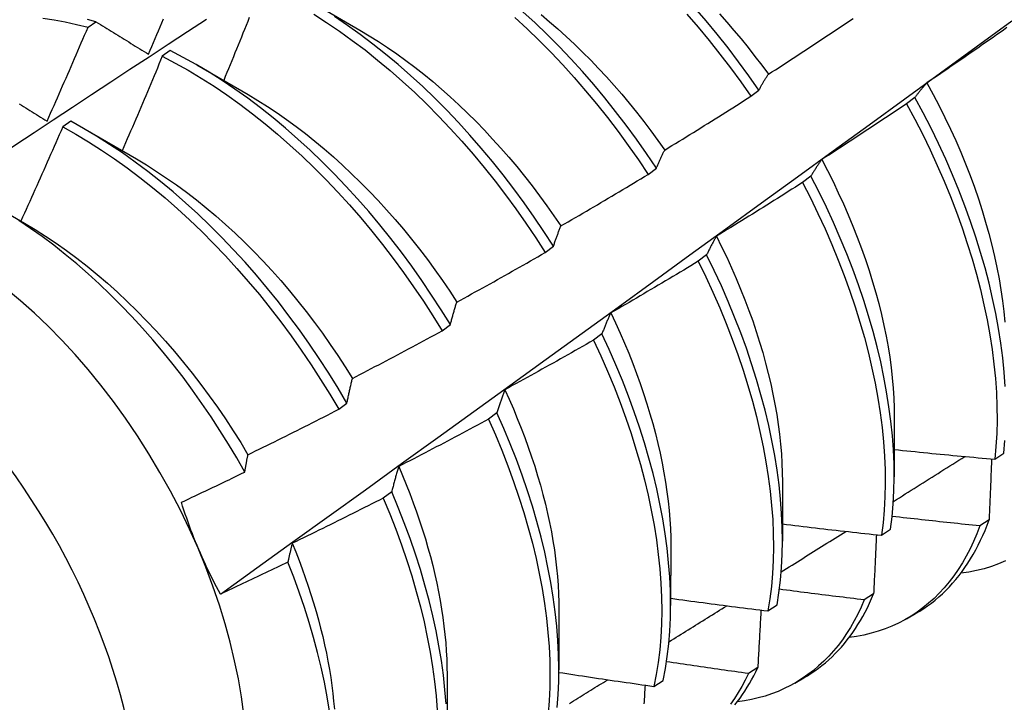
# Model space of a CAD drawing. Header units: inches. Extents: x 25 to 728, y 80 to 330.
# Tile 148 of 160: x 703.411 to 703.717, y 269.005 to 269.218. Entities that reach past the tile are written whole.
import ezdxf

# ---------------------------------------------------------------- set-up
doc = ezdxf.new("R2010")
doc.units = ezdxf.units.IN
doc.header["$MEASUREMENT"] = 0
doc.layers.add('Visible Edges(ANSI)', color=7, linetype='Continuous', lineweight=25)
doc.layers.add('Visible Tangent Edges(ANSI)', color=7, linetype='Continuous', lineweight=25)

msp = doc.modelspace()

# ---------------------------------------------------------------- linework, layer by layer
at = {"layer": 'Visible Edges(ANSI)'}
for p, q in [((703.50056, 269.22363), (703.51653, 269.21439)), ((703.43187, 269.21534), (703.43435, 269.21702)), ((703.45747, 269.20806), (703.45499, 269.20631)), ((703.46576, 269.20359), (703.48173, 269.19435)), ((703.63819, 269.19383), (703.64074, 269.19577)), ((703.68931, 269.19347), (703.68672, 269.19151)), ((703.42647, 269.18605), (703.42399, 269.18429)), ((703.43096, 269.18355), (703.44693, 269.17431)), ((703.60624, 269.16953), (703.6088, 269.17148)), ((703.65692, 269.16895), (703.65433, 269.16699)), ((703.40398, 269.15899), (703.41213, 269.15427)), ((703.57421, 269.14518), (703.57678, 269.14713)), ((703.62444, 269.14441), (703.62184, 269.14245)), ((703.5421, 269.12078), (703.54467, 269.12273)), ((703.59186, 269.11984), (703.58925, 269.11788)), ((703.5099, 269.09634), (703.51248, 269.09829)), ((703.55918, 269.09526), (703.55656, 269.09329)), ((703.68288, 269.09376), (703.68285, 269.0753)), ((703.71417, 269.08079), (703.71699, 269.08269)), ((703.64808, 269.07372), (703.64805, 269.05527)), ((703.5264, 269.07066), (703.52377, 269.06869)), ((703.71239, 269.06188), (703.70952, 269.06003)), ((703.67891, 269.05711), (703.68174, 269.059)), ((703.61328, 269.05368), (703.61325, 269.03523)), ((703.67643, 269.03883), (703.67355, 269.03699)), ((703.64353, 269.03353), (703.64637, 269.03541)), ((703.57848, 269.03364), (703.57846, 269.01519)), ((703.68673, 269.03112), (703.68951, 269.03272)), ((703.64037, 269.01589), (703.63748, 269.01406)), ((703.54368, 269.0136), (703.54366, 268.99515)), ((703.60804, 269.01004), (703.61088, 269.01191)), ((703.65193, 269.01108), (703.65471, 269.01268))]:
    msp.add_line(p, q, dxfattribs=at)
at = {"layer": 'Visible Edges(ANSI)', "flags": 128}
for points in [[(703.50214, 269.21941), (703.50616, 269.21684), (703.51016, 269.21412), (703.51414, 269.21126), (703.5181, 269.20827), (703.52202, 269.20514), (703.52591, 269.20188), (703.52976, 269.19849), (703.53356, 269.19499), (703.53732, 269.19136), (703.54102, 269.18763), (703.54466, 269.18378), (703.54825, 269.17984), (703.55176, 269.17579), (703.55521, 269.17165), (703.55859, 269.16743), (703.56188, 269.16312), (703.5651, 269.15874), (703.56822, 269.15428), (703.57126, 269.14976), (703.57421, 269.14518)], [(703.6088, 269.17148), (703.60576, 269.176), (703.60263, 269.18045), (703.59941, 269.18483), (703.59611, 269.18914), (703.59274, 269.19336), (703.58929, 269.1975), (703.58577, 269.20154), (703.58219, 269.20549), (703.57854, 269.20933), (703.57484, 269.21306), (703.57108, 269.21669), (703.56728, 269.22019)], [(703.57292, 269.21929), (703.57556, 269.21708), (703.57817, 269.21481), (703.58076, 269.21247), (703.58332, 269.21007), (703.58585, 269.20761), (703.58836, 269.20509), (703.59083, 269.20252), (703.59327, 269.19989), (703.59568, 269.1972), (703.59805, 269.19447), (703.60038, 269.19168), (703.60267, 269.18885), (703.60492, 269.18597), (703.60712, 269.18305), (703.60929, 269.18009), (703.61141, 269.1771)], [(703.61826, 269.21944), (703.62177, 269.21538), (703.62521, 269.21124), (703.62858, 269.207), (703.63186, 269.20268), (703.63507, 269.19829), (703.63819, 269.19383)], [(703.64074, 269.19577), (703.63761, 269.20023), (703.6344, 269.20461), (703.63111, 269.20893), (703.62774, 269.21315), (703.6243, 269.2173), (703.62078, 269.22134)], [(703.62843, 269.21949), (703.63071, 269.21693), (703.63296, 269.21433), (703.63518, 269.21169), (703.63736, 269.209), (703.6395, 269.20627), (703.64161, 269.20351), (703.64367, 269.20071)], [(703.3733, 269.15486), (703.37926, 269.15883), (703.38522, 269.1628), (703.39119, 269.16677), (703.39715, 269.17073), (703.40312, 269.17468), (703.40909, 269.17864), (703.41505, 269.18258), (703.42102, 269.18652), (703.42699, 269.19046), (703.43296, 269.1944), (703.43893, 269.19832), (703.4449, 269.20225), (703.45087, 269.20617), (703.45685, 269.21008), (703.46282, 269.21399), (703.4688, 269.2179)], [(703.41782, 269.21816), (703.42129, 269.21767), (703.42478, 269.21703), (703.42831, 269.21625), (703.43187, 269.21534)], [(703.43435, 269.21702), (703.43171, 269.21771)], [(703.43435, 269.21702), (703.43503, 269.21661), (703.4357, 269.21619), (703.43637, 269.21578), (703.43705, 269.21536), (703.43773, 269.21495), (703.4384, 269.21453), (703.43908, 269.21411), (703.43976, 269.21369), (703.44044, 269.21328), (703.44112, 269.21286), (703.4418, 269.21244), (703.44248, 269.21202), (703.44316, 269.2116), (703.44385, 269.21118), (703.44453, 269.21076), (703.44522, 269.21033), (703.4459, 269.20991), (703.44659, 269.20949), (703.44728, 269.20906), (703.44796, 269.20864), (703.44865, 269.20822), (703.44934, 269.20779), (703.45003, 269.20737), (703.45073, 269.20694)], [(703.45073, 269.20694), (703.45125, 269.20816), (703.45176, 269.20938), (703.45228, 269.2106), (703.4528, 269.21183), (703.45332, 269.21305), (703.45383, 269.21427), (703.45435, 269.2155), (703.45486, 269.21672), (703.45537, 269.21794)], [(703.47308, 269.0388), (703.48439, 269.04693), (703.49568, 269.05506), (703.50697, 269.06318), (703.51824, 269.07131), (703.5295, 269.07944), (703.54076, 269.08756), (703.552, 269.09569), (703.56323, 269.10381), (703.57446, 269.11193), (703.58567, 269.12006), (703.59687, 269.12817), (703.60807, 269.13629), (703.61925, 269.14441), (703.63043, 269.15252), (703.64159, 269.16063), (703.65275, 269.16874), (703.66389, 269.17685), (703.67503, 269.18495), (703.68616, 269.19305), (703.69727, 269.20115), (703.70838, 269.20924), (703.71948, 269.21733)], [(703.48207, 269.21837), (703.48158, 269.21714), (703.48109, 269.21591), (703.48059, 269.21469), (703.4801, 269.21346), (703.4796, 269.21223), (703.47911, 269.21101), (703.47861, 269.20978), (703.47811, 269.20856), (703.47761, 269.20733), (703.47711, 269.20611), (703.47661, 269.20488), (703.47611, 269.20366), (703.47561, 269.20243), (703.47511, 269.20121), (703.4746, 269.19999), (703.4741, 269.19876)], [(703.57678, 269.14713), (703.57382, 269.15171), (703.57078, 269.15622), (703.56764, 269.16067), (703.56442, 269.16505), (703.56112, 269.16935), (703.55774, 269.17357), (703.55429, 269.1777), (703.55076, 269.18174), (703.54718, 269.18568), (703.54353, 269.18951), (703.53982, 269.19324), (703.53606, 269.19686), (703.53225, 269.20035), (703.5284, 269.20373), (703.52451, 269.20698), (703.52058, 269.2101), (703.51663, 269.21309), (703.51264, 269.21593), (703.50864, 269.21864)], [(703.56478, 269.21833), (703.56858, 269.21481), (703.57234, 269.21118), (703.57603, 269.20744), (703.57968, 269.20359), (703.58326, 269.19964), (703.58677, 269.19559), (703.59021, 269.19145), (703.59358, 269.18721), (703.59687, 269.1829), (703.60008, 269.17851), (703.60321, 269.17405), (703.60624, 269.16953)], [(703.64367, 269.20071), (703.64478, 269.20142), (703.64588, 269.20213), (703.64699, 269.20285), (703.64809, 269.20356), (703.6492, 269.20428), (703.6503, 269.20499), (703.6514, 269.20571), (703.65251, 269.20643), (703.65361, 269.20715), (703.65471, 269.20787), (703.65581, 269.20859), (703.65691, 269.20932), (703.65801, 269.21004), (703.65911, 269.21076), (703.6602, 269.21149), (703.6613, 269.21222), (703.6624, 269.21294), (703.66349, 269.21367), (703.66459, 269.2144), (703.66568, 269.21513), (703.66678, 269.21587), (703.66787, 269.2166), (703.66896, 269.21733), (703.67005, 269.21807)], [(703.41912, 269.18611), (703.41966, 269.18733), (703.4202, 269.18854), (703.42074, 269.18976), (703.42128, 269.19097), (703.42181, 269.19219), (703.42235, 269.1934), (703.42289, 269.19462), (703.42342, 269.19584), (703.42396, 269.19705), (703.42449, 269.19827), (703.42502, 269.19949), (703.42555, 269.2007), (703.42608, 269.20192), (703.42661, 269.20314), (703.42714, 269.20436), (703.42767, 269.20558), (703.4282, 269.2068), (703.42873, 269.20802), (703.42925, 269.20924), (703.42978, 269.21046), (703.4303, 269.21168), (703.43082, 269.2129), (703.43135, 269.21412), (703.43187, 269.21534)], [(703.51653, 269.21439), (703.5194, 269.21269), (703.52227, 269.2109), (703.52512, 269.20903), (703.52797, 269.20707), (703.5308, 269.20503), (703.53361, 269.20291), (703.5364, 269.20072), (703.53918, 269.19844), (703.54193, 269.19609), (703.54466, 269.19366), (703.54736, 269.19117), (703.55003, 269.18861), (703.55266, 269.18598), (703.55527, 269.18328), (703.55784, 269.18053), (703.56037, 269.17772), (703.56287, 269.17485), (703.56532, 269.17193), (703.56773, 269.16896), (703.5701, 269.16594), (703.57242, 269.16288), (703.57469, 269.15977), (703.57691, 269.15662), (703.57907, 269.15344)], [(703.71795, 269.21523), (703.71687, 269.21447), (703.71579, 269.21371), (703.71471, 269.21295), (703.71363, 269.21219), (703.71255, 269.21144), (703.71147, 269.21068), (703.71039, 269.20993), (703.70931, 269.20917), (703.70823, 269.20842), (703.70714, 269.20767), (703.70606, 269.20691), (703.70498, 269.20616), (703.70389, 269.20542), (703.7028, 269.20467), (703.70172, 269.20392), (703.70063, 269.20317), (703.69954, 269.20243), (703.69845, 269.20168), (703.69737, 269.20094), (703.69628, 269.2002), (703.69519, 269.19946), (703.69409, 269.19872), (703.693, 269.19798)], [(703.54467, 269.12273), (703.54181, 269.12736), (703.53885, 269.13194), (703.53579, 269.13645), (703.53265, 269.1409), (703.52943, 269.14527), (703.52612, 269.14957), (703.52274, 269.15378), (703.51928, 269.15791), (703.51575, 269.16194), (703.51216, 269.16587), (703.50851, 269.1697), (703.5048, 269.17342), (703.50104, 269.17703), (703.49723, 269.18052), (703.49337, 269.18389), (703.48948, 269.18713), (703.48555, 269.19024), (703.48159, 269.19322), (703.47761, 269.19606), (703.4736, 269.19876), (703.46958, 269.20131), (703.46555, 269.20371), (703.46151, 269.20596), (703.45747, 269.20806)], [(703.45499, 269.20631), (703.45448, 269.20508), (703.45396, 269.20385), (703.45345, 269.20262), (703.45294, 269.20139), (703.45242, 269.20016), (703.45191, 269.19893), (703.45139, 269.19771), (703.45088, 269.19648), (703.45036, 269.19525), (703.44984, 269.19402), (703.44932, 269.1928), (703.4488, 269.19157), (703.44828, 269.19034), (703.44776, 269.18912), (703.44724, 269.18789), (703.44671, 269.18667), (703.44619, 269.18544), (703.44567, 269.18422), (703.44514, 269.18299), (703.44462, 269.18177), (703.44409, 269.18054), (703.44356, 269.17932), (703.44303, 269.1781), (703.4425, 269.17687)], [(703.45499, 269.20631), (703.45903, 269.2042), (703.46307, 269.20193), (703.4671, 269.19952), (703.47112, 269.19696), (703.47512, 269.19425), (703.47911, 269.1914), (703.48306, 269.18841), (703.48699, 269.18529), (703.49088, 269.18204), (703.49473, 269.17866), (703.49854, 269.17516), (703.5023, 269.17154), (703.506, 269.16781), (703.50965, 269.16397), (703.51324, 269.16003), (703.51676, 269.15599), (703.52021, 269.15186), (703.52359, 269.14764), (703.52689, 269.14334), (703.53011, 269.13896), (703.53324, 269.13451), (703.53629, 269.12999), (703.53924, 269.12541), (703.5421, 269.12078)], [(703.64074, 269.19577), (703.64086, 269.19599), (703.64097, 269.1962), (703.64109, 269.19642), (703.64121, 269.19664), (703.64133, 269.19685), (703.64145, 269.19706), (703.64157, 269.19728), (703.64169, 269.19749), (703.64181, 269.1977), (703.64193, 269.1979), (703.64205, 269.19811), (703.64217, 269.19832), (703.64229, 269.19852), (703.64242, 269.19873), (703.64254, 269.19893), (703.64266, 269.19913), (703.64279, 269.19933), (703.64291, 269.19953), (703.64304, 269.19973), (703.64316, 269.19993), (703.64329, 269.20013), (703.64341, 269.20032), (703.64354, 269.20051), (703.64367, 269.20071)], [(703.693, 269.19798), (703.69284, 269.1978), (703.69268, 269.19763), (703.69252, 269.19745), (703.69236, 269.19727), (703.69221, 269.19709), (703.69205, 269.19691), (703.69189, 269.19673), (703.69173, 269.19654), (703.69158, 269.19636), (703.69142, 269.19617), (703.69127, 269.19599), (703.69111, 269.1958), (703.69096, 269.19561), (703.69081, 269.19542), (703.69066, 269.19523), (703.6905, 269.19504), (703.69035, 269.19485), (703.6902, 269.19465), (703.69005, 269.19446), (703.6899, 269.19426), (703.68975, 269.19407), (703.6896, 269.19387), (703.68946, 269.19367), (703.68931, 269.19347)], [(703.693, 269.19798), (703.69495, 269.19442), (703.69683, 269.19084), (703.69863, 269.18725), (703.70035, 269.18364), (703.702, 269.18002), (703.70357, 269.17639), (703.70506, 269.17276), (703.70648, 269.16912), (703.70781, 269.16549), (703.70906, 269.16187), (703.71023, 269.15826), (703.71131, 269.15466), (703.71232, 269.15108), (703.71324, 269.14751), (703.71407, 269.14398), (703.71482, 269.14047), (703.71548, 269.13699), (703.71606, 269.13354), (703.71655, 269.13014), (703.71695, 269.12677), (703.71727, 269.12345)], [(703.48172, 269.19435), (703.48473, 269.19256), (703.48772, 269.19067), (703.49071, 269.18869), (703.49368, 269.18662), (703.49664, 269.18445), (703.49958, 269.1822), (703.5025, 269.17986), (703.5054, 269.17745), (703.50827, 269.17495), (703.51112, 269.17238), (703.51393, 269.16973), (703.51672, 269.16701), (703.51946, 269.16422), (703.52217, 269.16137), (703.52484, 269.15845), (703.52747, 269.15547), (703.53005, 269.15243), (703.53259, 269.14934), (703.53507, 269.14619), (703.53751, 269.14299), (703.53989, 269.13974), (703.54221, 269.13644), (703.54447, 269.13311), (703.54667, 269.12973)], [(703.61141, 269.1771), (703.61253, 269.17778), (703.61365, 269.17847), (703.61477, 269.17916), (703.61589, 269.17985), (703.61701, 269.18053), (703.61813, 269.18123), (703.61925, 269.18192), (703.62037, 269.18261), (703.62149, 269.1833), (703.62261, 269.184), (703.62373, 269.18469), (703.62484, 269.18539), (703.62596, 269.18609), (703.62707, 269.18679), (703.62819, 269.18748), (703.6293, 269.18819), (703.63041, 269.18889), (703.63153, 269.18959), (703.63264, 269.19029), (703.63375, 269.191), (703.63486, 269.1917), (703.63597, 269.19241), (703.63708, 269.19312), (703.63819, 269.19383)], [(703.71742, 269.10349), (703.7171, 269.1079), (703.71665, 269.11237), (703.71606, 269.11691), (703.71534, 269.12151), (703.71449, 269.12616), (703.7135, 269.13086), (703.71238, 269.1356), (703.71114, 269.14038), (703.70976, 269.14518), (703.70826, 269.15), (703.70663, 269.15485), (703.70487, 269.1597), (703.703, 269.16456), (703.701, 269.16942), (703.69889, 269.17427), (703.69666, 269.1791), (703.69432, 269.18392), (703.69187, 269.18871), (703.68931, 269.19347)], [(703.41048, 269.19145), (703.41114, 269.19104), (703.4118, 269.19064), (703.41246, 269.19023), (703.41312, 269.18982), (703.41379, 269.18941), (703.41445, 269.189), (703.41511, 269.18859), (703.41578, 269.18818), (703.41644, 269.18777), (703.41711, 269.18735), (703.41778, 269.18694), (703.41845, 269.18653), (703.41912, 269.18611)], [(703.68672, 269.19151), (703.68563, 269.19077), (703.68453, 269.19004), (703.68344, 269.18931), (703.68234, 269.18857), (703.68124, 269.18784), (703.68015, 269.18711), (703.67905, 269.18638), (703.67795, 269.18565), (703.67685, 269.18492), (703.67575, 269.1842), (703.67465, 269.18347), (703.67355, 269.18275), (703.67245, 269.18202), (703.67134, 269.1813), (703.67024, 269.18058), (703.66914, 269.17986), (703.66803, 269.17914), (703.66693, 269.17842), (703.66582, 269.1777), (703.66472, 269.17698), (703.66361, 269.17627), (703.6625, 269.17555), (703.66139, 269.17484), (703.66029, 269.17413)], [(703.68672, 269.19151), (703.68927, 269.18675), (703.69172, 269.18195), (703.69405, 269.17714), (703.69627, 269.1723), (703.69837, 269.16745), (703.70036, 269.16259), (703.70223, 269.15773), (703.70397, 269.15288), (703.70559, 269.14804), (703.70708, 269.14321), (703.70845, 269.13841), (703.70969, 269.13364), (703.7108, 269.1289), (703.71177, 269.12421), (703.71261, 269.11956), (703.71332, 269.11497), (703.7139, 269.11043), (703.71434, 269.10596), (703.71465, 269.10156), (703.71482, 269.09723), (703.71486, 269.09299), (703.71477, 269.08883), (703.71454, 269.08476), (703.71417, 269.08079)], [(703.51248, 269.09829), (703.50971, 269.10297), (703.50683, 269.1076), (703.50387, 269.11217), (703.50081, 269.11668), (703.49767, 269.12112), (703.49443, 269.12549), (703.49112, 269.12978), (703.48774, 269.13399), (703.48427, 269.13811), (703.48074, 269.14213), (703.47715, 269.14606), (703.47349, 269.14988), (703.46978, 269.1536), (703.46601, 269.1572), (703.4622, 269.16068), (703.45834, 269.16404), (703.45445, 269.16728), (703.45052, 269.17038), (703.44656, 269.17335), (703.44257, 269.17618), (703.43857, 269.17887), (703.43454, 269.18142), (703.43051, 269.18381), (703.42647, 269.18605)], [(703.42399, 269.18429), (703.42346, 269.18306), (703.42292, 269.18184), (703.42239, 269.18061), (703.42185, 269.17939), (703.42131, 269.17816), (703.42077, 269.17694), (703.42023, 269.17572), (703.41969, 269.17449), (703.41915, 269.17327), (703.41861, 269.17205), (703.41807, 269.17082), (703.41752, 269.1696), (703.41698, 269.16838), (703.41644, 269.16716), (703.41589, 269.16594), (703.41534, 269.16472), (703.4148, 269.1635), (703.41425, 269.16228), (703.4137, 269.16106), (703.41315, 269.15984), (703.4126, 269.15862), (703.41205, 269.1574), (703.4115, 269.15618), (703.41094, 269.15496)], [(703.42399, 269.18429), (703.42803, 269.18203), (703.43206, 269.17963), (703.43608, 269.17707), (703.44009, 269.17437), (703.44407, 269.17153), (703.44803, 269.16855), (703.45196, 269.16544), (703.45585, 269.16219), (703.4597, 269.15882), (703.46351, 269.15533), (703.46728, 269.15172), (703.47098, 269.148), (703.47464, 269.14417), (703.47823, 269.14023), (703.48175, 269.1362), (703.48521, 269.13207), (703.48859, 269.12786), (703.4919, 269.12356), (703.49512, 269.11918), (703.49826, 269.11474), (703.50131, 269.11022), (703.50427, 269.10565), (703.50713, 269.10102), (703.5099, 269.09634)], [(703.6088, 269.17148), (703.6089, 269.17172), (703.60901, 269.17197), (703.60911, 269.17221), (703.60922, 269.17246), (703.60932, 269.1727), (703.60943, 269.17294), (703.60953, 269.17318), (703.60964, 269.17342), (703.60975, 269.17366), (703.60985, 269.1739), (703.60996, 269.17413), (703.61007, 269.17437), (703.61018, 269.1746), (703.61029, 269.17483), (703.6104, 269.17506), (703.61051, 269.1753), (703.61062, 269.17552), (703.61073, 269.17575), (703.61084, 269.17598), (703.61095, 269.17621), (703.61107, 269.17643), (703.61118, 269.17665), (703.61129, 269.17688), (703.61141, 269.1771)], [(703.44693, 269.17431), (703.45007, 269.17244), (703.45321, 269.17046), (703.45633, 269.16838), (703.45944, 269.16621), (703.46253, 269.16394), (703.46561, 269.16157), (703.46865, 269.15911), (703.47168, 269.15657), (703.47467, 269.15393), (703.47763, 269.15122), (703.48056, 269.14842), (703.48344, 269.14554), (703.48629, 269.14259), (703.48909, 269.13956), (703.49185, 269.13646), (703.49456, 269.13329), (703.49721, 269.13006), (703.49982, 269.12677), (703.50237, 269.12343), (703.50486, 269.12003), (703.50729, 269.11658), (703.50966, 269.11309), (703.51196, 269.10956), (703.5142, 269.10599)], [(703.66029, 269.17413), (703.66014, 269.17393), (703.65999, 269.17372), (703.65985, 269.17352), (703.6597, 269.17331), (703.65956, 269.1731), (703.65941, 269.17289), (703.65927, 269.17268), (703.65913, 269.17247), (703.65899, 269.17226), (703.65884, 269.17205), (703.6587, 269.17183), (703.65856, 269.17162), (703.65842, 269.1714), (703.65828, 269.17118), (703.65815, 269.17097), (703.65801, 269.17075), (703.65787, 269.17053), (703.65773, 269.17031), (703.6576, 269.17008), (703.65746, 269.16986), (703.65732, 269.16963), (703.65719, 269.16941), (703.65705, 269.16918), (703.65692, 269.16895)], [(703.66029, 269.17413), (703.66207, 269.17071), (703.6638, 269.16727), (703.66545, 269.16382), (703.66704, 269.16036), (703.66855, 269.15689), (703.67, 269.15341), (703.67137, 269.14994), (703.67267, 269.14647), (703.6739, 269.143), (703.67506, 269.13955), (703.67613, 269.1361), (703.67713, 269.13267), (703.67806, 269.12926), (703.6789, 269.12587), (703.67966, 269.1225), (703.68035, 269.11916), (703.68095, 269.11585), (703.68147, 269.11257), (703.68191, 269.10933), (703.68227, 269.10613), (703.68254, 269.10297), (703.68273, 269.09985), (703.68285, 269.09678), (703.68288, 269.09376)], [(703.57907, 269.15344), (703.58021, 269.1541), (703.58135, 269.15476), (703.58249, 269.15542), (703.58363, 269.15608), (703.58476, 269.15674), (703.5859, 269.15741), (703.58703, 269.15807), (703.58817, 269.15874), (703.5893, 269.1594), (703.59044, 269.16007), (703.59157, 269.16074), (703.5927, 269.16141), (703.59383, 269.16208), (703.59496, 269.16275), (703.59609, 269.16343), (703.59722, 269.1641), (703.59835, 269.16477), (703.59948, 269.16545), (703.60061, 269.16613), (703.60174, 269.16681), (703.60286, 269.16749), (703.60399, 269.16817), (703.60512, 269.16885), (703.60624, 269.16953)], [(703.68174, 269.059), (703.68222, 269.06289), (703.68256, 269.06687), (703.68277, 269.07095), (703.68285, 269.07512), (703.68279, 269.07937), (703.6826, 269.08371), (703.68228, 269.08812), (703.68182, 269.0926), (703.68122, 269.09715), (703.68049, 269.10175), (703.67963, 269.1064), (703.67864, 269.1111), (703.67751, 269.11584), (703.67626, 269.12062), (703.67488, 269.12542), (703.67337, 269.13025), (703.67173, 269.1351), (703.66997, 269.13995), (703.66809, 269.14481), (703.66608, 269.14967), (703.66396, 269.15451), (703.66173, 269.15935), (703.65938, 269.16417), (703.65692, 269.16895)], [(703.65433, 269.16699), (703.65321, 269.16628), (703.6521, 269.16557), (703.65099, 269.16487), (703.64988, 269.16416), (703.64876, 269.16346), (703.64765, 269.16275), (703.64653, 269.16205), (703.64542, 269.16135), (703.6443, 269.16065), (703.64319, 269.15995), (703.64207, 269.15925), (703.64095, 269.15855), (703.63983, 269.15785), (703.63871, 269.15716), (703.63759, 269.15646), (703.63647, 269.15577), (703.63535, 269.15507), (703.63423, 269.15438), (703.63311, 269.15369), (703.63198, 269.153), (703.63086, 269.15231), (703.62974, 269.15163), (703.62861, 269.15094), (703.62749, 269.15026)], [(703.65433, 269.16699), (703.65678, 269.1622), (703.65912, 269.15738), (703.66134, 269.15255), (703.66345, 269.1477), (703.66545, 269.14284), (703.66732, 269.13798), (703.66907, 269.13313), (703.6707, 269.12828), (703.6722, 269.12346), (703.67357, 269.11866), (703.67482, 269.11388), (703.67593, 269.10914), (703.67692, 269.10445), (703.67777, 269.0998), (703.67849, 269.0952), (703.67907, 269.09066), (703.67952, 269.08618), (703.67984, 269.08178), (703.68002, 269.07745), (703.68007, 269.0732), (703.67998, 269.06904), (703.67976, 269.06496), (703.6794, 269.06099), (703.67891, 269.05711)], [(703.48068, 269.07681), (703.47819, 269.08118), (703.47561, 269.08551), (703.47294, 269.08979), (703.47019, 269.09401), (703.46735, 269.09818), (703.46444, 269.10229), (703.46144, 269.10633), (703.45838, 269.11029), (703.45526, 269.11416), (703.45208, 269.11794), (703.44884, 269.12163), (703.44554, 269.12523), (703.44219, 269.12872), (703.4388, 269.13212), (703.43535, 269.13541), (703.43187, 269.13859), (703.42834, 269.14165), (703.42477, 269.14461), (703.42118, 269.14743), (703.41757, 269.15012), (703.41395, 269.15268), (703.41031, 269.15511)], [(703.41213, 269.15427), (703.41541, 269.15232), (703.41868, 269.15025), (703.42193, 269.14808), (703.42517, 269.1458), (703.42839, 269.14341), (703.43159, 269.14091), (703.43476, 269.13831), (703.4379, 269.13562), (703.441, 269.13283), (703.44407, 269.12995), (703.4471, 269.12698), (703.45009, 269.12393), (703.45304, 269.1208), (703.45594, 269.11759), (703.45879, 269.11432), (703.46158, 269.11097), (703.46432, 269.10756), (703.467, 269.10409), (703.46961, 269.10056), (703.47216, 269.09698), (703.47465, 269.09335), (703.47706, 269.08968), (703.47939, 269.08596), (703.48165, 269.0822)], [(703.57678, 269.14713), (703.57687, 269.1474), (703.57696, 269.14768), (703.57705, 269.14795), (703.57714, 269.14822), (703.57724, 269.1485), (703.57733, 269.14877), (703.57742, 269.14904), (703.57752, 269.1493), (703.57761, 269.14957), (703.57771, 269.14984), (703.5778, 269.1501), (703.5779, 269.15036), (703.57799, 269.15063), (703.57809, 269.15089), (703.57819, 269.15115), (703.57828, 269.15141), (703.57838, 269.15167), (703.57848, 269.15192), (703.57858, 269.15218), (703.57868, 269.15243), (703.57877, 269.15269), (703.57887, 269.15294), (703.57897, 269.15319), (703.57907, 269.15344)], [(703.62749, 269.15026), (703.62735, 269.15002), (703.62722, 269.14979), (703.62709, 269.14956), (703.62696, 269.14932), (703.62683, 269.14909), (703.6267, 269.14885), (703.62657, 269.14861), (703.62644, 269.14838), (703.62631, 269.14814), (703.62618, 269.14789), (703.62605, 269.14765), (703.62592, 269.14741), (703.6258, 269.14717), (703.62567, 269.14692), (703.62555, 269.14667), (703.62542, 269.14643), (703.6253, 269.14618), (703.62517, 269.14593), (703.62505, 269.14568), (703.62493, 269.14543), (703.6248, 269.14517), (703.62468, 269.14492), (703.62456, 269.14467), (703.62444, 269.14441)], [(703.62749, 269.15026), (703.62912, 269.14698), (703.6307, 269.14369), (703.63221, 269.14039), (703.63366, 269.13708), (703.63505, 269.13377), (703.63637, 269.13047), (703.63762, 269.12716), (703.6388, 269.12386), (703.63992, 269.12056), (703.64096, 269.11728), (703.64193, 269.114), (703.64283, 269.11074), (703.64366, 269.1075), (703.64442, 269.10428), (703.64511, 269.10108), (703.64573, 269.09791), (703.64627, 269.09476), (703.64675, 269.09165), (703.64715, 269.08856), (703.64748, 269.08551), (703.64773, 269.0825), (703.64791, 269.07953), (703.64802, 269.07661), (703.64806, 269.07372)], [(703.54667, 269.12973), (703.54783, 269.13037), (703.54898, 269.131), (703.55014, 269.13163), (703.55129, 269.13227), (703.55244, 269.1329), (703.55359, 269.13354), (703.55474, 269.13418), (703.55589, 269.13482), (703.55704, 269.13546), (703.55819, 269.1361), (703.55934, 269.13674), (703.56049, 269.13738), (703.56163, 269.13803), (703.56278, 269.13867), (703.56393, 269.13932), (703.56507, 269.13996), (703.56622, 269.14061), (703.56736, 269.14126), (703.5685, 269.14191), (703.56965, 269.14256), (703.57079, 269.14322), (703.57193, 269.14387), (703.57307, 269.14452), (703.57421, 269.14518)], [(703.64637, 269.03541), (703.64697, 269.03919), (703.64744, 269.04308), (703.64778, 269.04707), (703.64798, 269.05115), (703.64805, 269.05533), (703.64799, 269.05959), (703.64779, 269.06393), (703.64746, 269.06835), (703.64699, 269.07283), (703.64638, 269.07738), (703.64565, 269.08198), (703.64478, 269.08664), (703.64378, 269.09134), (703.64265, 269.09609), (703.64138, 269.10087), (703.63999, 269.10567), (703.63847, 269.1105), (703.63683, 269.11534), (703.63506, 269.1202), (703.63317, 269.12506), (703.63116, 269.12991), (703.62904, 269.13476), (703.62679, 269.1396), (703.62444, 269.14441)], [(703.62184, 269.14245), (703.62071, 269.14176), (703.61958, 269.14108), (703.61845, 269.1404), (703.61732, 269.13972), (703.61619, 269.13905), (703.61506, 269.13837), (703.61393, 269.13769), (703.6128, 269.13702), (703.61166, 269.13634), (703.61053, 269.13567), (703.6094, 269.135), (703.60826, 269.13433), (703.60713, 269.13366), (703.60599, 269.13299), (703.60486, 269.13232), (703.60372, 269.13166), (703.60258, 269.13099), (703.60144, 269.13033), (703.60031, 269.12966), (703.59917, 269.129), (703.59803, 269.12834), (703.59689, 269.12768), (703.59575, 269.12702), (703.59461, 269.12636)], [(703.62184, 269.14245), (703.62418, 269.13763), (703.62642, 269.13279), (703.62853, 269.12795), (703.63053, 269.12309), (703.63241, 269.11823), (703.63417, 269.11338), (703.63581, 269.10853), (703.63732, 269.10371), (703.6387, 269.0989), (703.63995, 269.09413), (703.64107, 269.08939), (703.64206, 269.08469), (703.64292, 269.08003), (703.64365, 269.07543), (703.64424, 269.07089), (703.6447, 269.06641), (703.64502, 269.062), (703.64521, 269.05766), (703.64527, 269.05341), (703.64519, 269.04924), (703.64497, 269.04516), (703.64463, 269.04118), (703.64415, 269.0373), (703.64353, 269.03353)], [(703.54467, 269.12273), (703.54475, 269.12304), (703.54483, 269.12334), (703.54491, 269.12364), (703.54499, 269.12395), (703.54507, 269.12425), (703.54515, 269.12454), (703.54523, 269.12484), (703.54531, 269.12514), (703.5454, 269.12543), (703.54548, 269.12573), (703.54556, 269.12602), (703.54564, 269.12631), (703.54573, 269.12661), (703.54581, 269.1269), (703.5459, 269.12718), (703.54598, 269.12747), (703.54607, 269.12776), (703.54615, 269.12804), (703.54624, 269.12833), (703.54632, 269.12861), (703.54641, 269.12889), (703.5465, 269.12918), (703.54659, 269.12945), (703.54667, 269.12973)], [(703.59461, 269.12636), (703.59448, 269.1261), (703.59436, 269.12584), (703.59425, 269.12558), (703.59413, 269.12532), (703.59401, 269.12505), (703.59389, 269.12479), (703.59377, 269.12452), (703.59366, 269.12426), (703.59354, 269.12399), (703.59342, 269.12372), (703.59331, 269.12345), (703.59319, 269.12318), (703.59308, 269.12291), (703.59297, 269.12263), (703.59285, 269.12236), (703.59274, 269.12208), (703.59263, 269.12181), (703.59252, 269.12153), (703.59241, 269.12125), (703.5923, 269.12097), (703.59219, 269.12069), (703.59208, 269.12041), (703.59197, 269.12013), (703.59186, 269.11984)], [(703.59461, 269.12636), (703.59609, 269.12323), (703.59752, 269.1201), (703.59889, 269.11695), (703.6002, 269.11381), (703.60146, 269.11066), (703.60265, 269.10751), (703.60378, 269.10437), (703.60485, 269.10123), (703.60586, 269.0981), (703.60681, 269.09498), (703.60769, 269.09188), (703.60852, 269.08878), (703.60928, 269.08571), (703.60997, 269.08265), (703.6106, 269.07962), (703.61117, 269.07661), (703.61167, 269.07363), (703.6121, 269.07067), (703.61247, 269.06775), (703.61277, 269.06486), (703.613, 269.062), (703.61317, 269.05918), (703.61326, 269.05641), (703.61329, 269.05367)], [(703.5142, 269.10599), (703.51537, 269.10659), (703.51654, 269.1072), (703.51771, 269.1078), (703.51887, 269.10841), (703.52004, 269.10902), (703.52121, 269.10963), (703.52237, 269.11024), (703.52354, 269.11085), (703.5247, 269.11146), (703.52587, 269.11208), (703.52703, 269.11269), (703.52819, 269.11331), (703.52935, 269.11393), (703.53052, 269.11454), (703.53168, 269.11516), (703.53284, 269.11578), (703.534, 269.1164), (703.53516, 269.11703), (703.53631, 269.11765), (703.53747, 269.11827), (703.53863, 269.1189), (703.53979, 269.11952), (703.54094, 269.12015), (703.5421, 269.12078)], [(703.61088, 269.01191), (703.61161, 269.01559), (703.6122, 269.01938), (703.61267, 269.02328), (703.613, 269.02727), (703.61319, 269.03136), (703.61325, 269.03554), (703.61318, 269.03981), (703.61297, 269.04415), (703.61263, 269.04857), (703.61216, 269.05306), (703.61155, 269.05761), (703.6108, 269.06222), (703.60992, 269.06688), (703.60892, 269.07159), (703.60778, 269.07633), (703.60651, 269.08111), (703.60511, 269.08592), (703.60358, 269.09075), (703.60193, 269.09559), (703.60015, 269.10045), (703.59826, 269.10531), (703.59624, 269.11016), (703.59411, 269.11501), (703.59186, 269.11984)], [(703.58925, 269.11788), (703.5881, 269.11722), (703.58696, 269.11657), (703.58581, 269.11592), (703.58467, 269.11526), (703.58352, 269.11461), (703.58238, 269.11396), (703.58123, 269.11332), (703.58008, 269.11267), (703.57893, 269.11202), (703.57778, 269.11138), (703.57663, 269.11073), (703.57548, 269.11009), (703.57433, 269.10945), (703.57318, 269.10881), (703.57203, 269.10816), (703.57088, 269.10753), (703.56972, 269.10689), (703.56857, 269.10625), (703.56742, 269.10562), (703.56626, 269.10498), (703.56511, 269.10435), (703.56395, 269.10371), (703.56279, 269.10308), (703.56164, 269.10245)], [(703.58925, 269.11788), (703.59149, 269.11304), (703.59361, 269.10819), (703.59562, 269.10334), (703.59751, 269.09848), (703.59927, 269.09362), (703.60092, 269.08878), (703.60243, 269.08395), (703.60382, 269.07915), (703.60508, 269.07437), (703.60621, 269.06963), (703.60721, 269.06492), (703.60808, 269.06027), (703.60881, 269.05566), (703.60941, 269.05112), (703.60988, 269.04663), (703.61021, 269.04222), (703.61041, 269.03788), (703.61047, 269.03362), (703.6104, 269.02945), (703.61019, 269.02536), (703.60985, 269.02138), (703.60938, 269.01749), (703.60878, 269.01371), (703.60804, 269.01004)], [(703.51248, 269.09829), (703.51255, 269.09863), (703.51261, 269.09896), (703.51268, 269.09929), (703.51275, 269.09962), (703.51282, 269.09995), (703.51289, 269.10028), (703.51296, 269.10061), (703.51303, 269.10093), (703.5131, 269.10126), (703.51317, 269.10158), (703.51324, 269.1019), (703.51331, 269.10222), (703.51339, 269.10254), (703.51346, 269.10286), (703.51353, 269.10318), (703.5136, 269.1035), (703.51368, 269.10381), (703.51375, 269.10413), (703.51383, 269.10444), (703.5139, 269.10475), (703.51397, 269.10506), (703.51405, 269.10537), (703.51413, 269.10568), (703.5142, 269.10599)], [(703.56164, 269.10245), (703.56153, 269.10217), (703.56142, 269.10188), (703.56131, 269.10159), (703.56121, 269.1013), (703.5611, 269.101), (703.561, 269.10071), (703.56089, 269.10042), (703.56079, 269.10012), (703.56068, 269.09983), (703.56058, 269.09953), (703.56048, 269.09923), (703.56037, 269.09893), (703.56027, 269.09863), (703.56017, 269.09833), (703.56007, 269.09803), (703.55997, 269.09773), (703.55987, 269.09742), (703.55977, 269.09712), (703.55967, 269.09681), (703.55957, 269.0965), (703.55947, 269.09619), (703.55937, 269.09588), (703.55928, 269.09557), (703.55918, 269.09526)], [(703.56164, 269.10245), (703.56299, 269.09947), (703.56428, 269.09649), (703.56552, 269.0935), (703.56671, 269.09052), (703.56785, 269.08753), (703.56893, 269.08455), (703.56996, 269.08157), (703.57093, 269.0786), (703.57185, 269.07564), (703.5727, 269.07269), (703.5735, 269.06976), (703.57424, 269.06684), (703.57493, 269.06394), (703.57555, 269.06105), (703.57611, 269.05819), (703.57661, 269.05535), (703.57705, 269.05253), (703.57744, 269.04974), (703.57776, 269.04698), (703.57802, 269.04425), (703.57822, 269.04155), (703.57837, 269.03888), (703.57845, 269.03625), (703.57848, 269.03365)], [(703.48165, 269.0822), (703.48284, 269.08278), (703.48402, 269.08336), (703.4852, 269.08394), (703.48638, 269.08452), (703.48756, 269.0851), (703.48875, 269.08568), (703.48993, 269.08626), (703.4911, 269.08685), (703.49228, 269.08743), (703.49346, 269.08802), (703.49464, 269.08861), (703.49582, 269.08919), (703.49699, 269.08978), (703.49817, 269.09037), (703.49934, 269.09097), (703.50052, 269.09156), (703.50169, 269.09215), (703.50287, 269.09275), (703.50404, 269.09334), (703.50521, 269.09394), (703.50639, 269.09454), (703.50756, 269.09514), (703.50873, 269.09574), (703.5099, 269.09634)], [(703.57789, 269.00347), (703.57821, 269.00747), (703.5784, 269.01157), (703.57846, 269.01575), (703.57837, 269.02002), (703.57816, 269.02437), (703.57781, 269.0288), (703.57732, 269.03329), (703.57671, 269.03784), (703.57595, 269.04245), (703.57507, 269.04712), (703.57405, 269.05183), (703.5729, 269.05657), (703.57163, 269.06136), (703.57022, 269.06616), (703.56869, 269.071), (703.56703, 269.07584), (703.56525, 269.0807), (703.56334, 269.08556), (703.56132, 269.09041), (703.55918, 269.09526)], [(703.55656, 269.09329), (703.5554, 269.09266), (703.55424, 269.09204), (703.55308, 269.09141), (703.55192, 269.09079), (703.55076, 269.09017), (703.5496, 269.08954), (703.54843, 269.08892), (703.54727, 269.0883), (703.54611, 269.08768), (703.54494, 269.08707), (703.54378, 269.08645), (703.54261, 269.08583), (703.54145, 269.08522), (703.54028, 269.08461), (703.53911, 269.08399), (703.53794, 269.08338), (703.53678, 269.08277), (703.53561, 269.08216), (703.53444, 269.08156), (703.53327, 269.08095), (703.5321, 269.08034), (703.53093, 269.07974), (703.52976, 269.07913), (703.52858, 269.07853)], [(703.55656, 269.09329), (703.55869, 269.08844), (703.56071, 269.08359), (703.5626, 269.07873), (703.56437, 269.07387), (703.56602, 269.06903), (703.56755, 269.0642), (703.56894, 269.05939), (703.57021, 269.05461), (703.57135, 269.04987), (703.57236, 269.04516), (703.57323, 269.0405), (703.57397, 269.0359), (703.57458, 269.03134), (703.57506, 269.02686), (703.5754, 269.02244), (703.5756, 269.0181), (703.57567, 269.01383), (703.57561, 269.00965), (703.57541, 269.00556), (703.57508, 269.00157)], [(703.71699, 269.08269), (703.71734, 269.08667)], [(703.48068, 269.07681), (703.48072, 269.07704), (703.48076, 269.07727), (703.4808, 269.0775), (703.48084, 269.07773), (703.48088, 269.07796), (703.48092, 269.07818), (703.48096, 269.07841), (703.481, 269.07864), (703.48104, 269.07887), (703.48108, 269.07909), (703.48112, 269.07932), (703.48116, 269.07954), (703.4812, 269.07977), (703.48124, 269.07999), (703.48128, 269.08021), (703.48132, 269.08044), (703.48136, 269.08066), (703.4814, 269.08088), (703.48144, 269.0811), (703.48149, 269.08132), (703.48153, 269.08154), (703.48157, 269.08177), (703.48161, 269.08198), (703.48165, 269.0822)], [(703.68261, 269.06765), (703.68354, 269.06823), (703.68446, 269.06881), (703.68539, 269.0694), (703.68631, 269.06998), (703.68724, 269.07056), (703.68816, 269.07115), (703.68909, 269.07173), (703.69001, 269.07231), (703.69094, 269.07289), (703.69186, 269.07348), (703.69279, 269.07406), (703.69371, 269.07464), (703.69464, 269.07523), (703.69556, 269.07581), (703.69649, 269.0764), (703.69741, 269.07698), (703.69833, 269.07756), (703.69926, 269.07815), (703.70018, 269.07873), (703.70111, 269.07931), (703.70203, 269.0799), (703.70295, 269.08048), (703.70388, 269.08107), (703.7048, 269.08165)], [(703.68286, 269.08383), (703.68416, 269.08369), (703.68547, 269.08356), (703.68677, 269.08342), (703.68807, 269.08329), (703.68938, 269.08316), (703.69068, 269.08302), (703.69199, 269.08289), (703.69329, 269.08276), (703.69459, 269.08263), (703.6959, 269.0825), (703.6972, 269.08238), (703.69851, 269.08225), (703.69981, 269.08212), (703.70112, 269.082), (703.70242, 269.08188), (703.70373, 269.08175), (703.70503, 269.08163), (703.70634, 269.08151), (703.70764, 269.08139), (703.70895, 269.08127), (703.71026, 269.08115), (703.71156, 269.08103), (703.71287, 269.08091), (703.71417, 269.08079)], [(703.52858, 269.07853), (703.52849, 269.07822), (703.52839, 269.0779), (703.5283, 269.07758), (703.5282, 269.07726), (703.52811, 269.07694), (703.52801, 269.07662), (703.52792, 269.0763), (703.52782, 269.07598), (703.52773, 269.07565), (703.52764, 269.07533), (703.52755, 269.075), (703.52746, 269.07467), (703.52737, 269.07435), (703.52728, 269.07402), (703.52719, 269.07369), (703.5271, 269.07335), (703.52701, 269.07302), (703.52692, 269.07269), (703.52683, 269.07235), (703.52674, 269.07202), (703.52666, 269.07168), (703.52657, 269.07134), (703.52648, 269.071), (703.5264, 269.07066)], [(703.52858, 269.07853), (703.52979, 269.07571), (703.53096, 269.07289), (703.53207, 269.07007), (703.53313, 269.06725), (703.53415, 269.06443), (703.53511, 269.06162), (703.53602, 269.05882), (703.53689, 269.05602), (703.5377, 269.05323), (703.53846, 269.05045), (703.53917, 269.04769), (703.53982, 269.04494), (703.54043, 269.0422), (703.54098, 269.03948), (703.54149, 269.03679), (703.54194, 269.03411), (703.54233, 269.03145), (703.54268, 269.02882), (703.54297, 269.02621), (703.54322, 269.02363), (703.5434, 269.02108), (703.54354, 269.01856), (703.54362, 269.01607), (703.54365, 269.01361)], [(703.71317, 269.08088), (703.71314, 269.0801), (703.7131, 269.07931), (703.71307, 269.07852), (703.71304, 269.07774), (703.71301, 269.07695), (703.71298, 269.07616), (703.71295, 269.07537), (703.71292, 269.07458), (703.71289, 269.07379), (703.71285, 269.073), (703.71282, 269.07221), (703.71279, 269.07142), (703.71276, 269.07063), (703.71272, 269.06983), (703.71269, 269.06904), (703.71266, 269.06825), (703.71262, 269.06745), (703.71259, 269.06666), (703.71256, 269.06586), (703.71252, 269.06507), (703.71249, 269.06427), (703.71246, 269.06348), (703.71242, 269.06268), (703.71239, 269.06188)], [(703.46093, 269.06738), (703.46176, 269.06776), (703.46258, 269.06815), (703.46341, 269.06854), (703.46423, 269.06893), (703.46506, 269.06932), (703.46588, 269.06971), (703.46671, 269.0701), (703.46753, 269.07049), (703.46835, 269.07088), (703.46918, 269.07127), (703.47, 269.07166), (703.47082, 269.07206), (703.47165, 269.07245), (703.47247, 269.07284), (703.47329, 269.07324), (703.47411, 269.07363), (703.47493, 269.07403), (703.47576, 269.07442), (703.47658, 269.07482), (703.4774, 269.07522), (703.47822, 269.07561), (703.47904, 269.07601), (703.47986, 269.07641), (703.48068, 269.07681)], [(703.54334, 269.00459), (703.54299, 269.00902), (703.54249, 269.01352), (703.54187, 269.01808), (703.54111, 269.02269), (703.54021, 269.02736), (703.53919, 269.03207), (703.53803, 269.03682), (703.53675, 269.0416), (703.53533, 269.04641), (703.53379, 269.05124), (703.53213, 269.05609), (703.53034, 269.06095), (703.52843, 269.0658), (703.5264, 269.07066)], [(703.47308, 269.0388), (703.47247, 269.03993), (703.47187, 269.04106), (703.47127, 269.0422), (703.47069, 269.04334), (703.47011, 269.04449), (703.46955, 269.04564), (703.46899, 269.0468), (703.46844, 269.04797), (703.4679, 269.04914), (703.46737, 269.05032), (703.46685, 269.05151), (703.46634, 269.0527), (703.46584, 269.0539), (703.46534, 269.05511), (703.46486, 269.05631), (703.46439, 269.05752), (703.46392, 269.05874), (703.46347, 269.05996), (703.46302, 269.06118), (703.46259, 269.06241), (703.46216, 269.06365), (703.46174, 269.06489), (703.46133, 269.06613), (703.46093, 269.06738)], [(703.52377, 269.06869), (703.5226, 269.06809), (703.52142, 269.06749), (703.52025, 269.0669), (703.51907, 269.0663), (703.51789, 269.06571), (703.51672, 269.06511), (703.51554, 269.06452), (703.51436, 269.06393), (703.51318, 269.06334), (703.512, 269.06275), (703.51082, 269.06216), (703.50964, 269.06157), (703.50846, 269.06098), (703.50728, 269.0604), (703.5061, 269.05981), (703.50492, 269.05923), (703.50374, 269.05865), (703.50255, 269.05807), (703.50137, 269.05749), (703.50018, 269.05691), (703.499, 269.05633), (703.49781, 269.05576), (703.49663, 269.05518), (703.49544, 269.05461)], [(703.52377, 269.06869), (703.52579, 269.06384), (703.52769, 269.05898), (703.52947, 269.05412), (703.53113, 269.04928), (703.53266, 269.04445), (703.53407, 269.03964), (703.53534, 269.03486), (703.53649, 269.03011), (703.5375, 269.0254), (703.53839, 269.02074), (703.53913, 269.01613), (703.53975, 269.01157), (703.54023, 269.00708), (703.54058, 269.00266)], [(703.70952, 269.06003), (703.70838, 269.06015), (703.70724, 269.06026), (703.7061, 269.06038), (703.70496, 269.0605), (703.70383, 269.06062), (703.70269, 269.06073), (703.70155, 269.06085), (703.70041, 269.06097), (703.69927, 269.06109), (703.69814, 269.06121), (703.697, 269.06133), (703.69586, 269.06146), (703.69473, 269.06158), (703.69359, 269.0617), (703.69245, 269.06183), (703.69132, 269.06195), (703.69018, 269.06208), (703.68904, 269.0622), (703.68791, 269.06233), (703.68677, 269.06246), (703.68563, 269.06259), (703.6845, 269.06272), (703.68336, 269.06285), (703.68223, 269.06298)], [(703.64806, 269.06063), (703.64934, 269.06048), (703.65063, 269.06032), (703.65191, 269.06017), (703.65319, 269.06002), (703.65448, 269.05986), (703.65576, 269.05971), (703.65705, 269.05956), (703.65833, 269.05941), (703.65962, 269.05926), (703.6609, 269.05911), (703.66219, 269.05896), (703.66347, 269.05882), (703.66476, 269.05867), (703.66605, 269.05853), (703.66733, 269.05838), (703.66862, 269.05824), (703.6699, 269.05809), (703.67119, 269.05795), (703.67248, 269.05781), (703.67376, 269.05767), (703.67505, 269.05753), (703.67634, 269.05739), (703.67762, 269.05725), (703.67891, 269.05711)], [(703.70952, 269.06003), (703.70857, 269.05757), (703.70756, 269.05518), (703.70647, 269.05287), (703.7053, 269.05065), (703.70407, 269.0485), (703.70277, 269.04644), (703.7014, 269.04447), (703.69996, 269.04258), (703.69845, 269.04079), (703.69688, 269.03908), (703.69525, 269.03746), (703.69355, 269.03594), (703.69179, 269.03451), (703.68997, 269.03317), (703.68809, 269.03194), (703.68616, 269.03079), (703.68416, 269.02975), (703.68212, 269.02881), (703.68002, 269.02796), (703.67787, 269.02721), (703.67567, 269.02657), (703.67343, 269.02603), (703.67113, 269.02558), (703.6688, 269.02524)], [(703.68951, 269.03272), (703.69078, 269.03348), (703.69203, 269.03428), (703.69325, 269.03513), (703.69444, 269.03601), (703.69561, 269.03694), (703.69675, 269.03791), (703.69787, 269.03891), (703.69896, 269.03996), (703.70002, 269.04105), (703.70105, 269.04218), (703.70205, 269.04334), (703.70303, 269.04455), (703.70398, 269.04579), (703.70489, 269.04707), (703.70578, 269.04839), (703.70664, 269.04975), (703.70747, 269.05114), (703.70826, 269.05257), (703.70903, 269.05404), (703.70976, 269.05554), (703.71047, 269.05707), (703.71114, 269.05864), (703.71178, 269.06025), (703.71239, 269.06188)], [(703.64768, 269.04573), (703.64852, 269.04625), (703.64936, 269.04678), (703.6502, 269.0473), (703.65104, 269.04783), (703.65187, 269.04835), (703.65271, 269.04887), (703.65355, 269.0494), (703.65439, 269.04992), (703.65523, 269.05045), (703.65606, 269.05097), (703.6569, 269.0515), (703.65774, 269.05202), (703.65858, 269.05255), (703.65942, 269.05307), (703.66025, 269.0536), (703.66109, 269.05412), (703.66193, 269.05465), (703.66277, 269.05518), (703.6636, 269.0557), (703.66444, 269.05623), (703.66528, 269.05675), (703.66612, 269.05728), (703.66695, 269.0578), (703.66779, 269.05833)], [(703.67732, 269.05728), (703.67728, 269.05652), (703.67725, 269.05576), (703.67721, 269.05499), (703.67718, 269.05422), (703.67714, 269.05346), (703.67711, 269.05269), (703.67707, 269.05193), (703.67703, 269.05116), (703.677, 269.05039), (703.67696, 269.04962), (703.67693, 269.04886), (703.67689, 269.04809), (703.67685, 269.04732), (703.67681, 269.04655), (703.67678, 269.04578), (703.67674, 269.04501), (703.6767, 269.04424), (703.67666, 269.04347), (703.67663, 269.04269), (703.67659, 269.04192), (703.67655, 269.04115), (703.67651, 269.04038), (703.67647, 269.0396), (703.67643, 269.03883)], [(703.49544, 269.05461), (703.49538, 269.05437), (703.49532, 269.05413), (703.49526, 269.05389), (703.49521, 269.05366), (703.49515, 269.05342), (703.49509, 269.05318), (703.49503, 269.05294), (703.49498, 269.0527), (703.49492, 269.05246), (703.49486, 269.05221), (703.4948, 269.05197), (703.49475, 269.05173), (703.49469, 269.05149), (703.49463, 269.05124), (703.49458, 269.051), (703.49452, 269.05076), (703.49447, 269.05051), (703.49441, 269.05027), (703.49436, 269.05002), (703.4943, 269.04977), (703.49425, 269.04953), (703.49419, 269.04928), (703.49414, 269.04903), (703.49408, 269.04878)], [(703.49544, 269.05461), (703.49652, 269.05194), (703.49756, 269.04928), (703.49855, 269.04662), (703.49951, 269.04396), (703.50041, 269.04131), (703.50128, 269.03866), (703.5021, 269.03602), (703.50287, 269.03339), (703.5036, 269.03077), (703.50428, 269.02816), (703.50492, 269.02556), (703.50551, 269.02298), (703.50606, 269.02041), (703.50655, 269.01785), (703.50701, 269.01532), (703.50741, 269.01281), (703.50777, 269.01031), (703.50807, 269.00784), (703.50834, 269.00539), (703.50855, 269.00297)], [(703.49408, 269.04878), (703.49321, 269.04836), (703.49234, 269.04794), (703.49147, 269.04752), (703.4906, 269.04709), (703.48972, 269.04667), (703.48885, 269.04625), (703.48798, 269.04584), (703.4871, 269.04542), (703.48623, 269.045), (703.48535, 269.04458), (703.48448, 269.04417), (703.4836, 269.04375), (703.48273, 269.04333), (703.48185, 269.04292), (703.48098, 269.0425), (703.4801, 269.04209), (703.47923, 269.04168), (703.47835, 269.04127), (703.47747, 269.04085), (703.47659, 269.04044), (703.47572, 269.04003), (703.47484, 269.03962), (703.47396, 269.03921), (703.47308, 269.0388)], [(703.50706, 269.0023), (703.50632, 269.00683), (703.50545, 269.0114), (703.50445, 269.016), (703.50334, 269.02063), (703.50209, 269.02528), (703.50073, 269.02996), (703.49925, 269.03465), (703.49765, 269.03936), (703.49592, 269.04407), (703.49408, 269.04878)], [(703.71755, 269.04912), (703.71536, 269.04821), (703.71311, 269.0474), (703.71081, 269.0467), (703.70846, 269.04612), (703.70605, 269.04564), (703.7036, 269.04528)], [(703.67355, 269.03699), (703.67245, 269.03712), (703.67135, 269.03725), (703.67025, 269.03739), (703.66914, 269.03752), (703.66804, 269.03765), (703.66694, 269.03779), (703.66584, 269.03792), (703.66473, 269.03805), (703.66363, 269.03819), (703.66253, 269.03833), (703.66143, 269.03846), (703.66033, 269.0386), (703.65923, 269.03874), (703.65813, 269.03888), (703.65702, 269.03902), (703.65592, 269.03916), (703.65482, 269.0393), (703.65372, 269.03944), (703.65262, 269.03958), (703.65152, 269.03973), (703.65042, 269.03987), (703.64932, 269.04001), (703.64822, 269.04016), (703.64712, 269.0403)], [(703.65471, 269.01268), (703.65589, 269.01338), (703.65704, 269.01412), (703.65817, 269.01489), (703.65928, 269.01569), (703.66036, 269.01654), (703.66143, 269.01741), (703.66247, 269.01832), (703.66349, 269.01927), (703.66448, 269.02025), (703.66545, 269.02126), (703.6664, 269.02231), (703.66733, 269.02339), (703.66823, 269.0245), (703.6691, 269.02565), (703.66995, 269.02683), (703.67077, 269.02804), (703.67157, 269.02928), (703.67235, 269.03055), (703.67309, 269.03186), (703.67381, 269.03319), (703.67451, 269.03456), (703.67518, 269.03595), (703.67582, 269.03738), (703.67643, 269.03883)], [(703.61326, 269.0375), (703.61452, 269.03732), (703.61578, 269.03715), (703.61704, 269.03698), (703.6183, 269.03681), (703.61956, 269.03663), (703.62082, 269.03646), (703.62208, 269.03629), (703.62334, 269.03613), (703.6246, 269.03596), (703.62586, 269.03579), (703.62712, 269.03562), (703.62838, 269.03546), (703.62964, 269.03529), (703.63091, 269.03513), (703.63217, 269.03497), (703.63343, 269.0348), (703.63469, 269.03464), (703.63595, 269.03448), (703.63722, 269.03432), (703.63848, 269.03416), (703.63974, 269.034), (703.64101, 269.03384), (703.64227, 269.03368), (703.64353, 269.03353)], [(703.67355, 269.03699), (703.67257, 269.03474), (703.67153, 269.03256), (703.67042, 269.03046), (703.66925, 269.02842), (703.66801, 269.02647), (703.66672, 269.02459), (703.66536, 269.02279), (703.66394, 269.02107), (703.66246, 269.01943), (703.66092, 269.01788), (703.65933, 269.0164), (703.65768, 269.01501), (703.65598, 269.01371), (703.65422, 269.01249), (703.65241, 269.01136), (703.65055, 269.01032), (703.64864, 269.00936), (703.64668, 269.0085), (703.64468, 269.00772), (703.64263, 269.00704), (703.64053, 269.00644), (703.6384, 269.00594), (703.63622, 269.00552), (703.634, 269.0052)], [(703.61273, 269.02395), (703.61348, 269.02441), (703.61423, 269.02488), (703.61498, 269.02534), (703.61574, 269.02581), (703.61649, 269.02628), (703.61724, 269.02674), (703.61799, 269.02721), (703.61874, 269.02768), (703.61949, 269.02814), (703.62024, 269.02861), (703.62099, 269.02908), (703.62174, 269.02954), (703.62249, 269.03001), (703.62324, 269.03048), (703.62399, 269.03095), (703.62474, 269.03141), (703.62549, 269.03188), (703.62624, 269.03235), (703.62699, 269.03281), (703.62774, 269.03328), (703.62849, 269.03375), (703.62924, 269.03422), (703.62999, 269.03468), (703.63074, 269.03515)], [(703.64136, 269.0338), (703.64132, 269.03306), (703.64128, 269.03231), (703.64124, 269.03157), (703.6412, 269.03083), (703.64116, 269.03008), (703.64112, 269.02934), (703.64108, 269.0286), (703.64104, 269.02785), (703.641, 269.02711), (703.64096, 269.02636), (703.64092, 269.02562), (703.64088, 269.02487), (703.64084, 269.02413), (703.6408, 269.02338), (703.64075, 269.02263), (703.64071, 269.02188), (703.64067, 269.02114), (703.64063, 269.02039), (703.64058, 269.01964), (703.64054, 269.01889), (703.6405, 269.01814), (703.64046, 269.01739), (703.64041, 269.01664), (703.64037, 269.01589)], [(703.63748, 269.01406), (703.63642, 269.01421), (703.63535, 269.01435), (703.63429, 269.0145), (703.63322, 269.01465), (703.63216, 269.01479), (703.63109, 269.01494), (703.63003, 269.01509), (703.62897, 269.01524), (703.6279, 269.01539), (703.62684, 269.01554), (703.62577, 269.01569), (703.62471, 269.01584), (703.62365, 269.01599), (703.62258, 269.01615), (703.62152, 269.0163), (703.62046, 269.01645), (703.61939, 269.01661), (703.61833, 269.01676), (703.61727, 269.01692), (703.61621, 269.01707), (703.61514, 269.01723), (703.61408, 269.01739), (703.61302, 269.01754), (703.61196, 269.0177)], [(703.57845, 269.01441), (703.57968, 269.01422), (703.58091, 269.01403), (703.58214, 269.01384), (703.58338, 269.01366), (703.58461, 269.01347), (703.58584, 269.01328), (703.58707, 269.0131), (703.5883, 269.01291), (703.58953, 269.01273), (703.59077, 269.01254), (703.592, 269.01236), (703.59323, 269.01218), (703.59446, 269.01199), (703.5957, 269.01181), (703.59693, 269.01163), (703.59816, 269.01145), (703.5994, 269.01127), (703.60063, 269.0111), (703.60187, 269.01092), (703.6031, 269.01074), (703.60433, 269.01056), (703.60557, 269.01039), (703.6068, 269.01021), (703.60804, 269.01004)], [(703.63748, 269.01406), (703.63648, 269.01202), (703.63541, 269.01004), (703.6343, 269.00813), (703.63312, 269.00629), (703.63189, 269.00451)], [(703.63327, 269.00427), (703.63408, 269.00531), (703.63486, 269.00638), (703.63563, 269.00748), (703.63637, 269.0086), (703.63709, 269.00975), (703.63779, 269.01093), (703.63847, 269.01213), (703.63913, 269.01336), (703.63976, 269.01461), (703.64037, 269.01589)], [(703.58174, 269.00476), (703.5824, 269.00517), (703.58306, 269.00557), (703.58373, 269.00598), (703.58439, 269.00639), (703.58505, 269.0068), (703.58571, 269.00721), (703.58637, 269.00762), (703.58703, 269.00803), (703.5877, 269.00843), (703.58836, 269.00884), (703.58902, 269.00925), (703.58968, 269.00966), (703.59034, 269.01007), (703.591, 269.01048), (703.59166, 269.01089), (703.59232, 269.0113), (703.59299, 269.01171), (703.59365, 269.01211)], [(703.6053, 269.01043), (703.60525, 269.00971), (703.60521, 269.00899), (703.60516, 269.00827), (703.60512, 269.00755), (703.60508, 269.00683), (703.60503, 269.00611), (703.60499, 269.00538), (703.60494, 269.00466)]]:
    msp.add_lwpolyline(points, dxfattribs=at)
at = {"layer": 'Visible Edges(ANSI)'}
msp.add_ellipse((703.38865, 269.03892), major_axis=(-0.06537, 0.11352), ratio=0.578093, start_param=3.141593, end_param=6.283185, dxfattribs=at)
at = {"layer": 'Visible Tangent Edges(ANSI)'}
msp.add_ellipse((703.35524, 269.01968), major_axis=(0.06537, -0.11352), ratio=0.578093, start_param=0, end_param=3.141593, dxfattribs=at)

doc.saveas('drawing.dxf')
